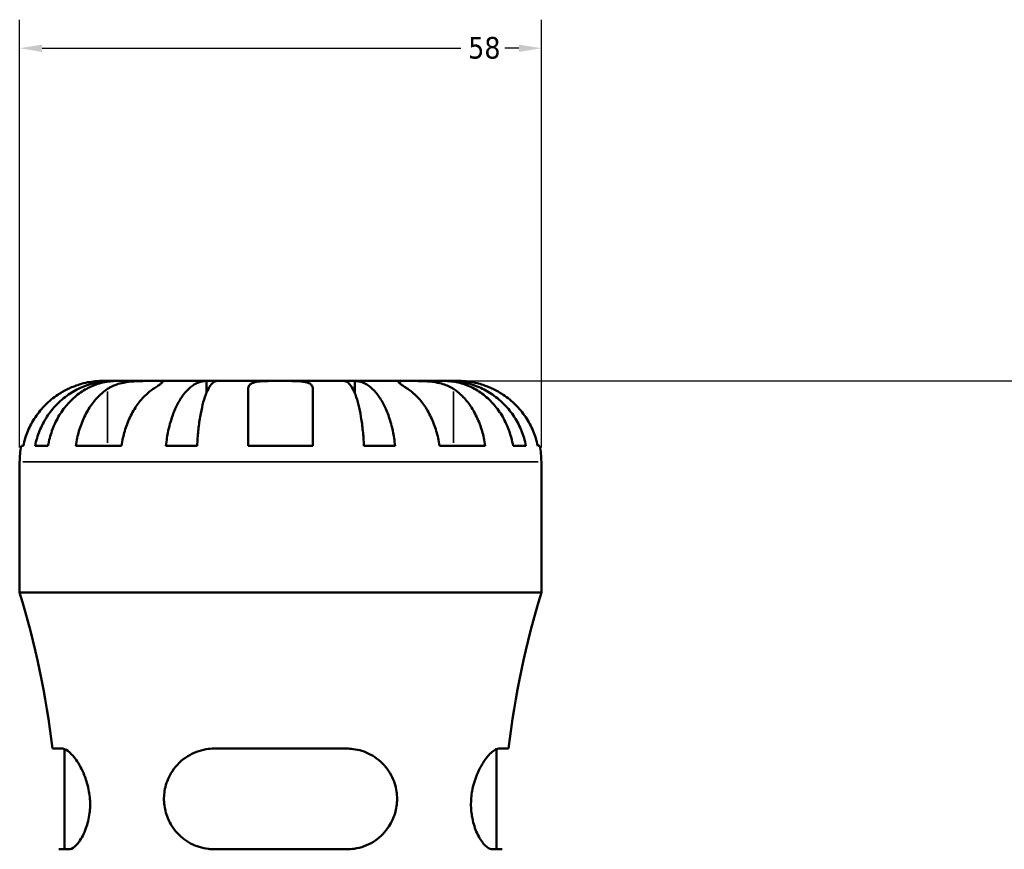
# Model space of a CAD drawing. Header units: millimetres. Extents: x -78 to 891, y -278 to 662.
# Tile 7 of 14: x 411 to 520, y 319 to 411. Entities that reach past the tile are written whole.
import ezdxf

# ---------------------------------------------------------------- set-up
doc = ezdxf.new("R2010")
doc.units = ezdxf.units.MM
for name, color, linetype, lineweight in [('Dimension (ANSI)', 7, 'Continuous', 25), ('Visible (ANSI)', 7, 'Continuous', 50), ('Visible Narrow (ANSI)', 7, 'Continuous', 35)]:
    doc.layers.add(name, color=color, linetype=linetype, lineweight=lineweight)
doc.styles.add('Note Text (ANSI)', font='tahoma.ttf')
doc.dimstyles.new('Default - mm (ANSI)', dxfattribs={"dimtxt": 2.4, "dimasz": 2.5, "dimexe": 3.175, "dimexo": 1.6002, "dimgap": 0.8, "dimtad": 0, "dimtoh": 1, "dimdec": 0, "dimrnd": 1e-08, "dimzin": 4, "dimdsep": 46, "dimtxsty": 'Note Text (ANSI)', "dimcen": 0.09, "dimdle": 10, "dimclrd": 256, "dimclre": 256, "dimclrt": 5, "dimadec": 1, "dimazin": 1, "dimtfac": 1.27, "dimtofl": 0, "dimtmove": 0, "dimatfit": 3, "dimfxl": 1, "dimtolj": 1, "dimtzin": 4, "dimlwd": -1, "dimlwe": -1, "dimarcsym": 0})

# ---------------------------------------------------------------- blocks, each defined once
blk = doc.blocks.new('*D7')
at = {"layer": 'Defpoints', "color": 0, "transparency": 16777216}
for p in [(468.53, 408.18), (410.53, 362.18), (468.53, 362.18)]:
    blk.add_point(p, dxfattribs=at)
at = {"layer": 'Dimension (ANSI)', "transparency": 16777216}
for p, q in [((410.53, 363.78), (410.53, 411.35)), ((468.53, 363.78), (468.53, 411.35)), ((413.03, 408.18), (459.59, 408.18)), ((466.03, 408.18), (464.48, 408.18))]:
    blk.add_line(p, q, dxfattribs=at)
for points in [[(413.03, 408.59), (413.03, 407.76), (410.53, 408.18)], [(466.03, 408.59), (466.03, 407.76), (468.53, 408.18)]]:
    blk.add_solid(points, dxfattribs=at)
at = {"layer": 'Dimension (ANSI)', "color": 5, "transparency": 16777216, "insert": (460.39, 409.43), "char_height": 2.4, "attachment_point": 1, "style": 'Note Text (ANSI)'}
blk.add_mtext('\\A1;58', dxfattribs=at)
blk = doc.blocks.new('*D8')
at = {"layer": 'Defpoints', "color": 0, "transparency": 16777216}
for p in [(439.53, 371.18), (517.53, 285.18), (604.73, 285.18)]:
    blk.add_point(p, dxfattribs=at)
at = {"layer": 'Dimension (ANSI)', "transparency": 16777216}
for p, q in [((441.13, 371.18), (607.91, 371.18)), ((604.73, 368.68), (604.73, 297.67)), ((604.73, 287.68), (604.73, 292.69)), ((519.13, 285.18), (607.91, 285.18))]:
    blk.add_line(p, q, dxfattribs=at)
for points in [[(604.31, 368.68), (605.15, 368.68), (604.73, 371.18)], [(604.31, 287.68), (605.15, 287.68), (604.73, 285.18)]]:
    blk.add_solid(points, dxfattribs=at)
at = {"layer": 'Dimension (ANSI)', "color": 5, "transparency": 16777216, "insert": (603.48, 293.49), "char_height": 2.4, "attachment_point": 1, "rotation": 90, "style": 'Note Text (ANSI)'}
blk.add_mtext('\\A1;86', dxfattribs=at)

msp = doc.modelspace()

# ---------------------------------------------------------------- linework, layer by layer
at = {"layer": 'Visible (ANSI)'}
for p, q in [((420.82, 371.18), (419.53, 371.18)), ((420.82, 371.18), (420.82, 371.16)), ((421.31, 371.18), (420.82, 371.18)), ((425.39, 371.18), (421.31, 371.18)), ((431.29, 371.18), (425.39, 371.18)), ((431.29, 371.18), (431.29, 369.85)), ((432.48, 371.18), (431.29, 371.18)), ((439.53, 371.18), (432.48, 371.18)), ((446.59, 371.18), (439.53, 371.18)), ((447.78, 371.18), (446.59, 371.18)), ((453.68, 371.18), (447.78, 371.18)), ((447.78, 371.18), (447.78, 369.85)), ((457.76, 371.18), (453.68, 371.18)), ((458.25, 371.18), (457.76, 371.18)), ((459.53, 371.18), (458.25, 371.18)), ((458.25, 371.18), (458.25, 371.16)), ((435.93, 363.98), (435.93, 370.3)), ((443.13, 370.3), (443.13, 363.98)), ((410.72, 363.98), (410.94, 363.98)), ((412.25, 363.98), (413.68, 363.98)), ((416.77, 363.98), (421.86, 363.98)), ((426.8, 363.98), (430.26, 363.98)), ((435.93, 363.98), (443.13, 363.98)), ((448.81, 363.98), (452.27, 363.98)), ((457.21, 363.98), (462.3, 363.98)), ((465.39, 363.98), (466.82, 363.98)), ((468.13, 363.98), (468.35, 363.98)), ((410.53, 347.66), (410.53, 362.18)), ((468.53, 347.66), (468.53, 362.18)), ((468.53, 347.66), (410.53, 347.66)), ((415.28, 330.3), (414.19, 330.3)), ((415.52, 319.1), (415.52, 330.25)), ((446.89, 330.3), (432.17, 330.3)), ((463.54, 319.1), (463.54, 330.25)), ((464.88, 330.3), (463.79, 330.3)), ((414.88, 319.1), (416.01, 319.1)), ((432.17, 319.1), (446.89, 319.1)), ((463.06, 319.1), (464.19, 319.1))]:
    msp.add_line(p, q, dxfattribs=at)
for centre, radius, start, end in [((419.53, 362.18), 9, 168.463, 180), ((459.53, 362.18), 9, 0, 11.537), ((315.24, 318.54), 99.64, 6.7779, 16.9923), ((563.83, 318.54), 99.64, 163.0077, 173.2221)]:
    msp.add_arc(centre, radius, start, end, dxfattribs=at)
for points, knots in [([(412.25, 363.98), (412.36, 364.55), (412.54, 365.12), (412.94, 366.13), (413.22, 366.67), (413.87, 367.68), (414.25, 368.14), (415.01, 368.93), (415.46, 369.32), (416.44, 369.99), (416.97, 370.28), (417.96, 370.7), (418.53, 370.89), (419.69, 371.12), (420.28, 371.18), (420.82, 371.18)], [0.170746, 0.170746, 0.170746, 0.170746, 0.33284, 0.33284, 0.499494, 0.499494, 0.666149, 0.666149, 0.833209, 0.833209, 1.000269, 1.000269, 1.167973, 1.167973, 1.335677, 1.335677, 1.335677, 1.335677]), ([(421.31, 371.18), (420.83, 371.18), (420.3, 371.12), (419.27, 370.89), (418.77, 370.7), (417.88, 370.28), (417.41, 369.99), (416.54, 369.32), (416.14, 368.93), (415.46, 368.14), (415.12, 367.68), (414.54, 366.67), (414.3, 366.13), (413.94, 365.12), (413.78, 364.55), (413.68, 363.98)], [4.014251, 4.014251, 4.014251, 4.014251, 4.181955, 4.181955, 4.349659, 4.349659, 4.516719, 4.516719, 4.683779, 4.683779, 4.850433, 4.850433, 5.017088, 5.017088, 5.179182, 5.179182, 5.179182, 5.179182]), ([(419.53, 371.18), (419.53, 371.18), (419.5, 371.18), (419.37, 371.18), (419.26, 371.17), (418.9, 371.15), (418.61, 371.12), (418.01, 371.02), (417.75, 370.96), (417.25, 370.82), (417.04, 370.75), (416.59, 370.59), (416.37, 370.5), (416.07, 370.37), (416, 370.33), (415.93, 370.3)], [-2.4991326, -2.4991326, -2.4991326, -2.4991326, -2.4150544, -2.4150544, -2.3238473, -2.3238473, -2.1841143, -2.1841143, -2.0867477, -2.0867477, -2.0144067, -2.0144067, -1.9399427, -1.9399427, -1.916375, -1.916375, -1.916375, -1.916375]), ([(420.3, 370.3), (420.39, 370.36), (420.48, 370.42), (420.76, 370.57), (420.96, 370.65), (421.38, 370.81), (421.61, 370.88), (422.19, 371.01), (422.55, 371.07), (423.35, 371.15), (423.8, 371.16), (424.66, 371.18), (425.06, 371.18), (425.39, 371.18)], [-0.5800481, -0.5800481, -0.5800481, -0.5800481, -0.5384523, -0.5384523, -0.4638379, -0.4638379, -0.3862639, -0.3862639, -0.2784027, -0.2784027, -0.1427791, -0.1427791, 0, 0, 0, 0]), ([(425.39, 371.18), (425.58, 371.18), (425.74, 371.18), (426.03, 371.18), (426.15, 371.17), (426.37, 371.16), (426.44, 371.14), (426.45, 371.07), (426.4, 371.01), (426.23, 370.87), (426.14, 370.8), (425.91, 370.65), (425.78, 370.56), (425.56, 370.41), (425.48, 370.36), (425.39, 370.3)], [0, 0, 0, 0, 0.0777495, 0.0777495, 0.1608191, 0.1608191, 0.277838, 0.277838, 0.3882896, 0.3882896, 0.4654296, 0.4654296, 0.5403543, 0.5403543, 0.579532, 0.579532, 0.579532, 0.579532]), ([(426.8, 363.98), (426.86, 364.55), (426.95, 365.12), (427.16, 366.13), (427.31, 366.67), (427.65, 367.68), (427.85, 368.14), (428.25, 368.93), (428.48, 369.32), (429, 369.99), (429.27, 370.28), (429.8, 370.7), (430.09, 370.89), (430.7, 371.12), (431.01, 371.18), (431.29, 371.18)], [0.170746, 0.170746, 0.170746, 0.170746, 0.33284, 0.33284, 0.499494, 0.499494, 0.666149, 0.666149, 0.833209, 0.833209, 1.000269, 1.000269, 1.167973, 1.167973, 1.335677, 1.335677, 1.335677, 1.335677]), ([(432.48, 371.18), (432.34, 371.18), (432.18, 371.12), (431.88, 370.89), (431.74, 370.7), (431.48, 370.28), (431.34, 369.99), (431.09, 369.32), (430.97, 368.93), (430.78, 368.14), (430.68, 367.68), (430.51, 366.67), (430.44, 366.13), (430.33, 365.12), (430.29, 364.55), (430.26, 363.98)], [4.014251, 4.014251, 4.014251, 4.014251, 4.181955, 4.181955, 4.349659, 4.349659, 4.516719, 4.516719, 4.683779, 4.683779, 4.850433, 4.850433, 5.017088, 5.017088, 5.179182, 5.179182, 5.179182, 5.179182]), ([(435.93, 370.3), (435.93, 370.37), (435.94, 370.43), (435.99, 370.58), (436.03, 370.66), (436.17, 370.81), (436.26, 370.88), (436.56, 371.01), (436.77, 371.07), (437.36, 371.15), (437.73, 371.16), (438.59, 371.18), (439.06, 371.18), (439.53, 371.18)], [-0.5764765, -0.5764765, -0.5764765, -0.5764765, -0.5296868, -0.5296868, -0.4605403, -0.4605403, -0.385624, -0.385624, -0.2773083, -0.2773083, -0.1425809, -0.1425809, 0, 0, 0, 0]), ([(439.53, 371.18), (439.81, 371.18), (440.09, 371.18), (440.66, 371.18), (440.95, 371.17), (441.63, 371.15), (441.99, 371.12), (442.49, 371.02), (442.66, 370.96), (442.89, 370.82), (442.97, 370.75), (443.08, 370.59), (443.11, 370.5), (443.13, 370.37), (443.13, 370.33), (443.13, 370.3)], [-2.4991326, -2.4991326, -2.4991326, -2.4991326, -2.4150544, -2.4150544, -2.3238473, -2.3238473, -2.1841143, -2.1841143, -2.0867477, -2.0867477, -2.0144067, -2.0144067, -1.9399427, -1.9399427, -1.916375, -1.916375, -1.916375, -1.916375]), ([(448.81, 363.98), (448.78, 364.55), (448.74, 365.12), (448.63, 366.13), (448.56, 366.67), (448.39, 367.68), (448.29, 368.14), (448.1, 368.93), (447.98, 369.32), (447.73, 369.99), (447.59, 370.28), (447.33, 370.7), (447.18, 370.89), (446.89, 371.12), (446.73, 371.18), (446.59, 371.18)], [0.170746, 0.170746, 0.170746, 0.170746, 0.33284, 0.33284, 0.499494, 0.499494, 0.666149, 0.666149, 0.833209, 0.833209, 1.000269, 1.000269, 1.167973, 1.167973, 1.335677, 1.335677, 1.335677, 1.335677]), ([(447.78, 371.18), (448.06, 371.18), (448.37, 371.12), (448.98, 370.89), (449.27, 370.7), (449.8, 370.28), (450.07, 369.99), (450.58, 369.32), (450.82, 368.93), (451.22, 368.14), (451.42, 367.68), (451.76, 366.67), (451.91, 366.13), (452.12, 365.12), (452.21, 364.55), (452.27, 363.98)], [4.014251, 4.014251, 4.014251, 4.014251, 4.181955, 4.181955, 4.349659, 4.349659, 4.516719, 4.516719, 4.683779, 4.683779, 4.850433, 4.850433, 5.017088, 5.017088, 5.179182, 5.179182, 5.179182, 5.179182]), ([(453.68, 370.3), (453.59, 370.36), (453.5, 370.42), (453.28, 370.57), (453.15, 370.65), (452.92, 370.81), (452.83, 370.88), (452.66, 371.01), (452.62, 371.07), (452.63, 371.15), (452.72, 371.16), (453.07, 371.18), (453.34, 371.18), (453.68, 371.18)], [-0.5800481, -0.5800481, -0.5800481, -0.5800481, -0.5384523, -0.5384523, -0.4638379, -0.4638379, -0.3862639, -0.3862639, -0.2784027, -0.2784027, -0.1427791, -0.1427791, 0, 0, 0, 0]), ([(453.68, 371.18), (453.86, 371.18), (454.06, 371.18), (454.51, 371.18), (454.76, 371.17), (455.39, 371.16), (455.78, 371.14), (456.53, 371.07), (456.89, 371.01), (457.48, 370.87), (457.71, 370.8), (458.13, 370.65), (458.32, 370.56), (458.6, 370.41), (458.68, 370.36), (458.77, 370.3)], [0, 0, 0, 0, 0.0777495, 0.0777495, 0.1608191, 0.1608191, 0.277838, 0.277838, 0.3882896, 0.3882896, 0.4654296, 0.4654296, 0.5403543, 0.5403543, 0.579532, 0.579532, 0.579532, 0.579532]), ([(465.39, 363.98), (465.28, 364.55), (465.13, 365.12), (464.77, 366.13), (464.53, 366.67), (463.94, 367.68), (463.61, 368.14), (462.93, 368.93), (462.53, 369.32), (461.65, 369.99), (461.19, 370.28), (460.3, 370.7), (459.8, 370.89), (458.77, 371.12), (458.24, 371.18), (457.76, 371.18)], [0.170746, 0.170746, 0.170746, 0.170746, 0.33284, 0.33284, 0.499494, 0.499494, 0.666149, 0.666149, 0.833209, 0.833209, 1.000269, 1.000269, 1.167973, 1.167973, 1.335677, 1.335677, 1.335677, 1.335677]), ([(458.25, 371.18), (458.79, 371.18), (459.38, 371.12), (460.54, 370.89), (461.1, 370.7), (462.1, 370.28), (462.63, 369.99), (463.6, 369.32), (464.06, 368.93), (464.82, 368.14), (465.2, 367.68), (465.85, 366.67), (466.13, 366.13), (466.53, 365.12), (466.7, 364.55), (466.82, 363.98)], [4.014251, 4.014251, 4.014251, 4.014251, 4.181955, 4.181955, 4.349659, 4.349659, 4.516719, 4.516719, 4.683779, 4.683779, 4.850434, 4.850434, 5.017088, 5.017088, 5.179182, 5.179182, 5.179182, 5.179182]), ([(463.13, 370.3), (462.99, 370.37), (462.85, 370.43), (462.49, 370.58), (462.27, 370.66), (461.83, 370.81), (461.61, 370.88), (461.08, 371.01), (460.8, 371.07), (460.23, 371.15), (459.98, 371.16), (459.63, 371.18), (459.53, 371.18), (459.53, 371.18)], [-0.5764765, -0.5764765, -0.5764765, -0.5764765, -0.5296868, -0.5296868, -0.4605403, -0.4605403, -0.385624, -0.385624, -0.2773083, -0.2773083, -0.1425809, -0.1425809, 0, 0, 0, 0]), ([(415.93, 370.3), (415.55, 370.12), (415.15, 369.9), (414.27, 369.31), (413.8, 368.92), (413.01, 368.14), (412.62, 367.67), (411.94, 366.66), (411.66, 366.12), (411.24, 365.11), (411.06, 364.55), (410.94, 363.98)], [4.427884, 4.427884, 4.427884, 4.427884, 4.5512464, 4.5512464, 4.7191329, 4.7191329, 4.8858696, 4.8858696, 5.0526063, 5.0526063, 5.2140047, 5.2140047, 5.2140047, 5.2140047]), ([(416.77, 363.98), (416.85, 364.55), (416.98, 365.11), (417.28, 366.12), (417.48, 366.66), (417.96, 367.67), (418.23, 368.14), (418.79, 368.92), (419.13, 369.31), (419.75, 369.9), (420.03, 370.12), (420.3, 370.3)], [0.1707531, 0.1707531, 0.1707531, 0.1707531, 0.3321515, 0.3321515, 0.4988882, 0.4988882, 0.6656248, 0.6656248, 0.8335114, 0.8335114, 0.9568737, 0.9568737, 0.9568737, 0.9568737]), ([(425.39, 370.3), (425.12, 370.12), (424.84, 369.9), (424.22, 369.31), (423.88, 368.92), (423.32, 368.14), (423.05, 367.67), (422.57, 366.66), (422.37, 366.12), (422.07, 365.11), (421.95, 364.55), (421.86, 363.98)], [4.4278875, 4.4278875, 4.4278875, 4.4278875, 4.5512498, 4.5512498, 4.7191364, 4.7191364, 4.885873, 4.885873, 5.0526097, 5.0526097, 5.2140081, 5.2140081, 5.2140081, 5.2140081]), ([(457.21, 363.98), (457.12, 364.55), (457, 365.11), (456.7, 366.12), (456.5, 366.66), (456.02, 367.67), (455.74, 368.14), (455.19, 368.92), (454.85, 369.31), (454.23, 369.9), (453.95, 370.12), (453.68, 370.3)], [0.1707531, 0.1707531, 0.1707531, 0.1707531, 0.3321515, 0.3321515, 0.4988882, 0.4988882, 0.6656248, 0.6656248, 0.8335114, 0.8335114, 0.9568737, 0.9568737, 0.9568737, 0.9568737]), ([(458.77, 370.3), (459.04, 370.12), (459.32, 369.9), (459.94, 369.31), (460.28, 368.92), (460.84, 368.14), (461.11, 367.67), (461.59, 366.66), (461.79, 366.12), (462.09, 365.11), (462.21, 364.55), (462.3, 363.98)], [4.4278875, 4.4278875, 4.4278875, 4.4278875, 4.5512498, 4.5512498, 4.7191364, 4.7191364, 4.885873, 4.885873, 5.0526097, 5.0526097, 5.2140081, 5.2140081, 5.2140081, 5.2140081]), ([(468.13, 363.98), (468.01, 364.55), (467.83, 365.11), (467.41, 366.12), (467.13, 366.66), (466.45, 367.67), (466.06, 368.14), (465.27, 368.92), (464.8, 369.31), (463.91, 369.9), (463.52, 370.12), (463.13, 370.3)], [0.1707531, 0.1707531, 0.1707531, 0.1707531, 0.3321515, 0.3321515, 0.4988882, 0.4988882, 0.6656248, 0.6656248, 0.8335114, 0.8335114, 0.9568737, 0.9568737, 0.9568737, 0.9568737]), ([(415.28, 330.3), (415.35, 330.3), (415.43, 330.28), (415.74, 330.17), (416.02, 329.96), (416.64, 329.31), (416.98, 328.83), (417.59, 327.7), (417.86, 327.06), (418.2, 325.83), (418.3, 325.27), (418.38, 324.15), (418.37, 323.62), (418.23, 322.5), (418.08, 321.93), (417.69, 320.83), (417.41, 320.32), (416.84, 319.54), (416.55, 319.27), (416.18, 319.12), (416.09, 319.1), (416.01, 319.1)], [-1.99531, -1.99531, -1.99531, -1.99531, -1.921678, -1.921678, -1.705579, -1.705579, -1.4589, -1.4589, -1.230569, -1.230569, -1.056806, -1.056806, -0.894172, -0.894172, -0.701261, -0.701261, -0.468088, -0.468088, -0.223748, -0.223748, -0.136345, -0.136345, -0.136345, -0.136345]), ([(432.17, 319.1), (431.96, 319.1), (431.74, 319.11), (430.82, 319.22), (430.15, 319.43), (428.91, 320.09), (428.36, 320.54), (427.48, 321.58), (427.14, 322.15), (426.73, 323.29), (426.62, 323.82), (426.55, 324.93), (426.6, 325.48), (426.89, 326.66), (427.16, 327.26), (427.96, 328.47), (428.54, 329.03), (429.83, 329.83), (430.52, 330.1), (431.56, 330.27), (431.87, 330.3), (432.17, 330.3)], [-1.976074, -1.976074, -1.976074, -1.976074, -1.908128, -1.908128, -1.683121, -1.683121, -1.457924, -1.457924, -1.253861, -1.253861, -1.088569, -1.088569, -0.920558, -0.920558, -0.713653, -0.713653, -0.453841, -0.453841, -0.214599, -0.214599, -0.118008, -0.118008, -0.118008, -0.118008]), ([(446.89, 330.3), (447.13, 330.3), (447.36, 330.28), (448.27, 330.17), (448.91, 329.96), (450.16, 329.31), (450.75, 328.83), (451.67, 327.7), (452.02, 327.06), (452.41, 325.83), (452.49, 325.27), (452.49, 324.15), (452.42, 323.62), (452.08, 322.5), (451.8, 321.93), (451.01, 320.83), (450.47, 320.32), (449.21, 319.54), (448.48, 319.27), (447.45, 319.12), (447.17, 319.1), (446.89, 319.1)], [-1.99531, -1.99531, -1.99531, -1.99531, -1.921678, -1.921678, -1.705579, -1.705579, -1.4589, -1.4589, -1.230569, -1.230569, -1.056806, -1.056806, -0.894172, -0.894172, -0.701261, -0.701261, -0.468088, -0.468088, -0.223748, -0.223748, -0.136345, -0.136345, -0.136345, -0.136345]), ([(463.06, 319.1), (462.99, 319.1), (462.92, 319.11), (462.61, 319.22), (462.34, 319.43), (461.8, 320.09), (461.53, 320.54), (461.09, 321.58), (460.92, 322.15), (460.73, 323.29), (460.69, 323.82), (460.73, 324.93), (460.8, 325.48), (461.08, 326.66), (461.29, 327.26), (461.86, 328.47), (462.22, 329.03), (462.9, 329.83), (463.21, 330.1), (463.59, 330.27), (463.7, 330.3), (463.79, 330.3)], [-1.976074, -1.976074, -1.976074, -1.976074, -1.908128, -1.908128, -1.683121, -1.683121, -1.457924, -1.457924, -1.253861, -1.253861, -1.088569, -1.088569, -0.920558, -0.920558, -0.713653, -0.713653, -0.453841, -0.453841, -0.214599, -0.214599, -0.118008, -0.118008, -0.118008, -0.118008])]:
    msp.add_open_spline(points, degree=3, knots=knots, dxfattribs=at)
at = {"layer": 'Visible Narrow (ANSI)'}
for p, q in [((420.3, 369.99), (420.3, 364.29)), ((458.77, 369.99), (458.77, 364.29)), ((468.18, 362.18), (410.89, 362.18))]:
    msp.add_line(p, q, dxfattribs=at)

# ---------------------------------------------------------------- dimensions: what is measured, and where the dimension line sits
at = {"layer": 'Dimension (ANSI)'}
dim = msp.add_linear_dim(base=(468.53, 408.18), p1=(410.53, 362.18), p2=(468.53, 362.18), dimstyle='Default - mm (ANSI)', override={"dimgap": 0.8, "dimtoh": 0, "dimdec": 0, "dimtol": 0, "dimlim": 0, "dimtp": 0, "dimtm": 0, "dimtdec": 2, "dimatfit": 1}, dxfattribs=at)
dim.commit()
dim.dimension.update_dxf_attribs({"geometry": '*D7', "text_midpoint": (462.03, 408.18), "dimtype": 160})
dim = msp.add_linear_dim(base=(604.73, 285.18), p1=(439.53, 371.18), p2=(517.53, 285.18), angle=90, dimstyle='Default - mm (ANSI)', override={"dimgap": 0.8, "dimtoh": 0, "dimdec": 0, "dimtol": 0, "dimlim": 0, "dimtp": 0, "dimtm": 0, "dimtdec": 2, "dimatfit": 1}, dxfattribs=at)
dim.commit()
dim.dimension.update_dxf_attribs({"geometry": '*D8', "text_midpoint": (604.73, 295.18), "dimtype": 160})

doc.saveas('drawing.dxf')
